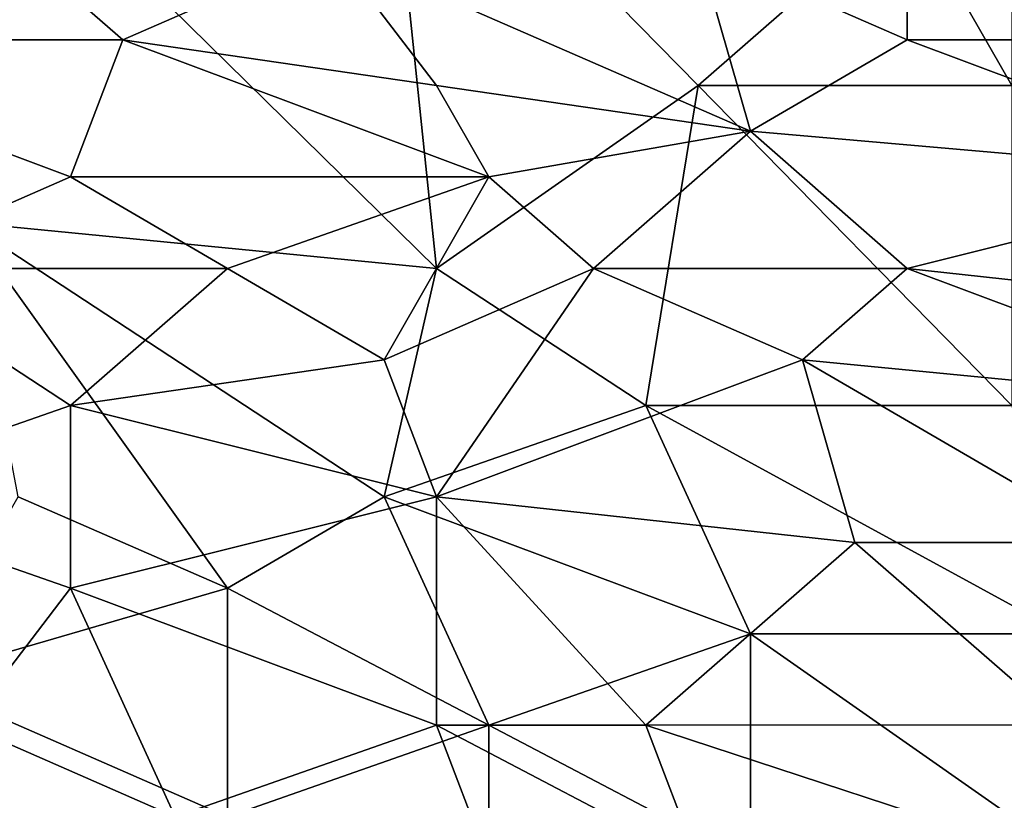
# Model space of a CAD drawing. Extents: x -161 to 11, y -10 to 160.
# Tile 57 of 256: x -0.737 to -0.6528, y -0.2714 to -0.2047. Entities that reach past the tile are written whole.
import ezdxf

# ---------------------------------------------------------------- set-up
doc = ezdxf.new("R2010")
doc.units = 0

msp = doc.modelspace()

# ---------------------------------------------------------------- linework, layer by layer
for points in [[(-0.652205, -0.210338, 0.265477), (-0.661147, -0.194713, 0.265339), (-0.652205, -0.171276, 0.265155)], [(-0.737154, -0.190807, 0.265391), (-0.705857, -0.182995, 0.265257), (-0.701386, -0.225963, 0.265644)], [(-0.661147, -0.194713, 0.265339), (-0.679031, -0.210338, 0.265465), (-0.705857, -0.182995, 0.265257)], [(-0.679031, -0.210338, 0.265465), (-0.701386, -0.225963, 0.265644), (-0.705857, -0.182995, 0.265257)], [(-0.701386, -0.225963, 0.265644), (-0.741626, -0.222057, 0.26567), (-0.737154, -0.190807, 0.265391)], [(-0.661147, -0.206432, 0.398719), (-0.661147, -0.190807, 0.400539), (-0.679031, -0.19862, 0.399788)], [(-0.634321, -0.206432, 0.398433), (-0.616437, -0.190807, 0.40004), (-0.661147, -0.190807, 0.400539)], [(-0.634321, -0.206432, 0.398433), (-0.661147, -0.190807, 0.400539), (-0.661147, -0.206432, 0.398719)], [(-0.661147, -0.194713, 0.265339), (-0.652205, -0.210338, 0.265477), (-0.679031, -0.210338, 0.265465)], [(-0.763981, -0.206432, 0.398941), (-0.728212, -0.206432, 0.399006), (-0.737154, -0.19862, 0.399912)], [(-0.728212, -0.206432, 0.399006), (-0.710328, -0.19862, 0.399906), (-0.737154, -0.19862, 0.399912)], [(-0.701386, -0.210338, 0.398443), (-0.710328, -0.19862, 0.399906), (-0.728212, -0.206432, 0.399006)], [(-0.710328, -0.19862, 0.399906), (-0.67456, -0.214245, 0.397805), (-0.679031, -0.19862, 0.399788)], [(-0.710328, -0.19862, 0.399906), (-0.701386, -0.210338, 0.398443), (-0.67456, -0.214245, 0.397805)], [(-0.679031, -0.19862, 0.399788), (-0.67456, -0.214245, 0.397805), (-0.661147, -0.206432, 0.398719)], [(-0.732683, -0.218151, 0.39751), (-0.728212, -0.206432, 0.399006), (-0.763981, -0.206432, 0.398941)], [(-0.763981, -0.206432, 0.398941), (-0.750568, -0.225963, 0.396475), (-0.732683, -0.218151, 0.39751)], [(-0.728212, -0.206432, 0.399006), (-0.732683, -0.218151, 0.39751), (-0.696915, -0.218151, 0.397417)], [(-0.728212, -0.206432, 0.399006), (-0.696915, -0.218151, 0.397417), (-0.701386, -0.210338, 0.398443)], [(-0.62985, -0.218151, 0.396812), (-0.661147, -0.206432, 0.398719), (-0.67456, -0.214245, 0.397805)], [(-0.62985, -0.218151, 0.396812), (-0.634321, -0.206432, 0.398433), (-0.661147, -0.206432, 0.398719)], [(-0.67456, -0.214245, 0.397805), (-0.701386, -0.210338, 0.398443), (-0.696915, -0.218151, 0.397417)], [(-0.701386, -0.225963, 0.265644), (-0.679031, -0.210338, 0.265465), (-0.683502, -0.237682, 0.265758)], [(-0.652205, -0.237682, 0.265758), (-0.683502, -0.237682, 0.265758), (-0.679031, -0.210338, 0.265465)], [(-0.652205, -0.210338, 0.265477), (-0.652205, -0.237682, 0.265758), (-0.679031, -0.210338, 0.265465)], [(-0.696915, -0.218151, 0.397417), (-0.687973, -0.225963, 0.396246), (-0.67456, -0.214245, 0.397805)], [(-0.687973, -0.225963, 0.396246), (-0.661147, -0.225963, 0.396006), (-0.67456, -0.214245, 0.397805)], [(-0.67456, -0.214245, 0.397805), (-0.661147, -0.225963, 0.396006), (-0.62985, -0.218151, 0.396812)], [(-0.71927, -0.225963, 0.396424), (-0.732683, -0.218151, 0.39751), (-0.750568, -0.225963, 0.396475)], [(-0.732683, -0.218151, 0.39751), (-0.71927, -0.225963, 0.396424), (-0.696915, -0.218151, 0.397417)], [(-0.705857, -0.233776, 0.395165), (-0.696915, -0.218151, 0.397417), (-0.71927, -0.225963, 0.396424)], [(-0.696915, -0.218151, 0.397417), (-0.705857, -0.233776, 0.395165), (-0.687973, -0.225963, 0.396246)], [(-0.625379, -0.22987, 0.395012), (-0.62985, -0.218151, 0.396812), (-0.661147, -0.225963, 0.396006)], [(-0.741626, -0.222057, 0.26567), (-0.701386, -0.225963, 0.265644), (-0.705857, -0.245495, 0.265853)], [(-0.705857, -0.245495, 0.265853), (-0.71927, -0.253307, 0.265912), (-0.741626, -0.222057, 0.26567)], [(-0.71927, -0.253307, 0.265912), (-0.737154, -0.245495, 0.2659), (-0.741626, -0.222057, 0.26567)], [(-0.750568, -0.225963, 0.396475), (-0.755039, -0.245495, 0.393599), (-0.732683, -0.237682, 0.394704)], [(-0.750568, -0.225963, 0.396475), (-0.732683, -0.237682, 0.394704), (-0.71927, -0.225963, 0.396424)], [(-0.732683, -0.237682, 0.394704), (-0.705857, -0.233776, 0.395165), (-0.71927, -0.225963, 0.396424)], [(-0.687973, -0.225963, 0.396246), (-0.705857, -0.233776, 0.395165), (-0.701386, -0.245495, 0.393251)], [(-0.683502, -0.237682, 0.265758), (-0.705857, -0.245495, 0.265853), (-0.701386, -0.225963, 0.265644)], [(-0.687973, -0.225963, 0.396246), (-0.701386, -0.245495, 0.393251), (-0.670089, -0.233776, 0.394867)], [(-0.670089, -0.233776, 0.394867), (-0.661147, -0.225963, 0.396006), (-0.687973, -0.225963, 0.396246)], [(-0.670089, -0.233776, 0.394867), (-0.62985, -0.237682, 0.393821), (-0.661147, -0.225963, 0.396006)], [(-0.661147, -0.225963, 0.396006), (-0.62985, -0.237682, 0.393821), (-0.625379, -0.22987, 0.395012)], [(-0.701386, -0.245495, 0.393251), (-0.705857, -0.233776, 0.395165), (-0.732683, -0.237682, 0.394704)], [(-0.701386, -0.245495, 0.393251), (-0.665618, -0.249401, 0.392299), (-0.670089, -0.233776, 0.394867)], [(-0.643263, -0.249401, 0.39204), (-0.670089, -0.233776, 0.394867), (-0.665618, -0.249401, 0.392299)], [(-0.643263, -0.249401, 0.39204), (-0.62985, -0.237682, 0.393821), (-0.670089, -0.233776, 0.394867)], [(-0.732683, -0.253307, 0.392193), (-0.732683, -0.237682, 0.394704), (-0.755039, -0.245495, 0.393599)], [(-0.701386, -0.245495, 0.393251), (-0.732683, -0.237682, 0.394704), (-0.732683, -0.253307, 0.392193)], [(-0.705857, -0.245495, 0.265853), (-0.683502, -0.237682, 0.265758), (-0.67456, -0.257213, 0.265863)], [(-0.683502, -0.237682, 0.265758), (-0.652205, -0.237682, 0.265758), (-0.647734, -0.257213, 0.26586)], [(-0.647734, -0.257213, 0.26586), (-0.67456, -0.257213, 0.265863), (-0.683502, -0.237682, 0.265758)], [(-0.755039, -0.245495, 0.393599), (-0.741626, -0.265026, 0.390253), (-0.732683, -0.253307, 0.392193)], [(-0.71927, -0.253307, 0.265912), (-0.746097, -0.26112, 0.265962), (-0.737154, -0.245495, 0.2659)], [(-0.701386, -0.265026, 0.389943), (-0.701386, -0.245495, 0.393251), (-0.732683, -0.253307, 0.392193)], [(-0.71927, -0.253307, 0.265912), (-0.705857, -0.245495, 0.265853), (-0.696915, -0.265026, 0.265857)], [(-0.696915, -0.265026, 0.265857), (-0.705857, -0.245495, 0.265853), (-0.67456, -0.257213, 0.265863)], [(-0.665618, -0.249401, 0.392299), (-0.701386, -0.245495, 0.393251), (-0.683502, -0.265026, 0.389778)], [(-0.683502, -0.265026, 0.389778), (-0.701386, -0.245495, 0.393251), (-0.701386, -0.265026, 0.389943)], [(-0.683502, -0.265026, 0.389778), (-0.647734, -0.264991, 0.389456), (-0.665618, -0.249401, 0.392299)], [(-0.665618, -0.249401, 0.392299), (-0.647734, -0.264991, 0.389456), (-0.643263, -0.249401, 0.39204)], [(-0.746097, -0.26112, 0.265962), (-0.71927, -0.253307, 0.265912), (-0.71927, -0.272838, 0.265778)], [(-0.723741, -0.272838, 0.388767), (-0.732683, -0.253307, 0.392193), (-0.741626, -0.265026, 0.390253)], [(-0.732683, -0.253307, 0.392193), (-0.723741, -0.272838, 0.388767), (-0.701386, -0.265026, 0.389943)], [(-0.696915, -0.265026, 0.265857), (-0.71927, -0.272838, 0.265778), (-0.71927, -0.253307, 0.265912)], [(-0.696915, -0.265026, 0.265857), (-0.67456, -0.257213, 0.265863), (-0.67456, -0.276745, 0.265657)], [(-0.647734, -0.257213, 0.26586), (-0.652205, -0.272838, 0.265706), (-0.67456, -0.257213, 0.265863)], [(-0.652205, -0.272838, 0.265706), (-0.67456, -0.276745, 0.265657), (-0.67456, -0.257213, 0.265863)], [(-0.746097, -0.26112, 0.265962), (-0.71927, -0.272838, 0.265778), (-0.781865, -0.272838, 0.26583)], [(-0.741626, -0.265026, 0.390253), (-0.741626, -0.276745, 0.388184), (-0.723741, -0.272838, 0.388767)], [(-0.696915, -0.276745, 0.387792), (-0.701386, -0.265026, 0.389943), (-0.723741, -0.272838, 0.388767)], [(-0.71927, -0.272838, 0.265778), (-0.696915, -0.265026, 0.265857), (-0.696915, -0.280651, 0.265584)], [(-0.701386, -0.265026, 0.389943), (-0.679031, -0.276745, 0.387648), (-0.683502, -0.265026, 0.389778)], [(-0.701386, -0.265026, 0.389943), (-0.696915, -0.276745, 0.387792), (-0.679031, -0.276745, 0.387648)], [(-0.67456, -0.276745, 0.265657), (-0.696915, -0.280651, 0.265584), (-0.696915, -0.265026, 0.265857)], [(-0.683502, -0.265026, 0.389778), (-0.647734, -0.276745, 0.38734), (-0.647734, -0.264991, 0.389456)], [(-0.647734, -0.276745, 0.38734), (-0.683502, -0.265026, 0.389778), (-0.679031, -0.276745, 0.387648)]]:
    msp.add_3dface(points)

doc.saveas('drawing.dxf')
